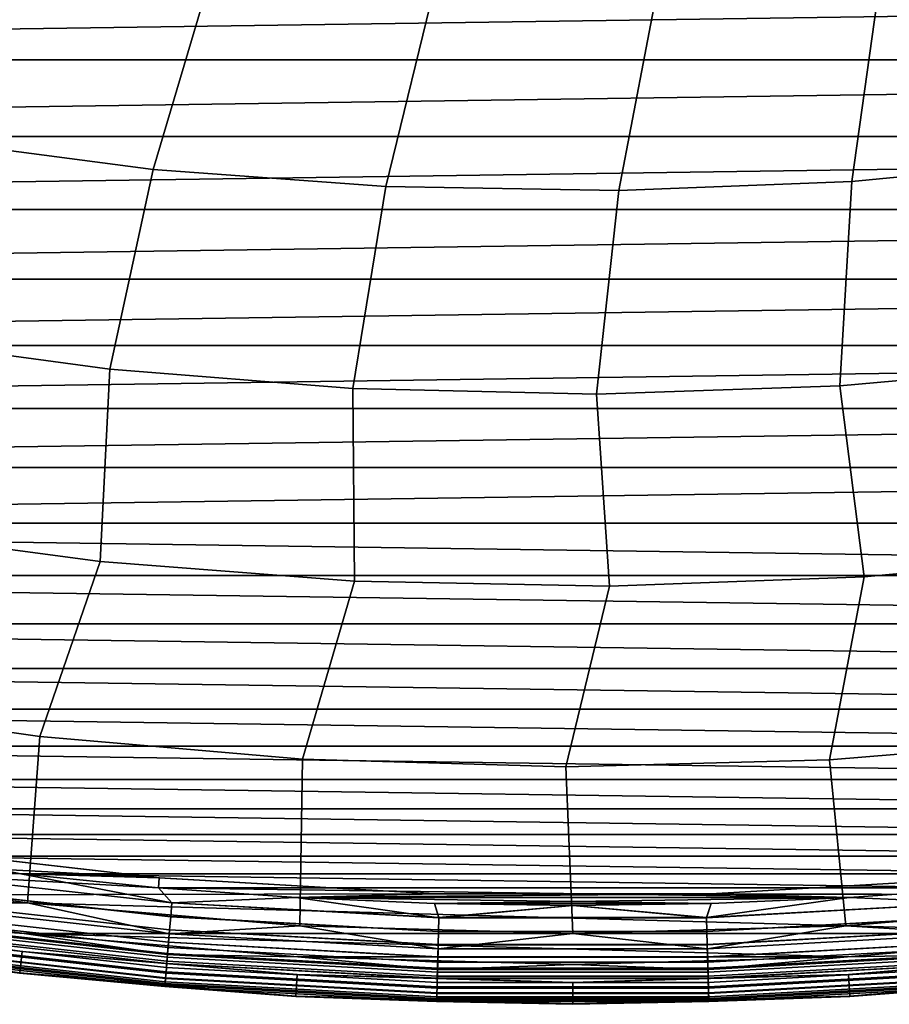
# Model space of a CAD drawing. Header units: metres. Extents: x -25 to 132, y -25 to 25.
# Tile 10 of 256: x -2.8 to 1.6, y -25 to -20.02. Entities that reach past the tile are written whole.
import ezdxf

# ---------------------------------------------------------------- set-up
doc = ezdxf.new("R2010")
doc.units = ezdxf.units.M
doc.layers.add('solid_12_061_071_XXX', color=7, linetype='CONTINUOUS')

msp = doc.modelspace()

# ---------------------------------------------------------------- linework, layer by layer
at = {"layer": 'solid_12_061_071_XXX'}
for points in [[(-1.809559, -19.720224, 119.16523), (-2.928024, -19.585413, 119.16523), (-3.292796, -20.623829, 118.134232), (-2.122937, -20.776861, 118.134232)], [(2.686452, -19.620008, 119.16523), (1.566411, -19.741026, 119.16523), (1.412257, -20.837234, 118.134232), (2.586658, -20.724237, 118.134232)], [(-0.685238, -19.791216, 119.16523), (-1.809559, -19.720224, 119.16523), (-2.122937, -20.776861, 118.134232), (-0.946304, -20.863588, 118.134232)], [(1.566411, -19.741026, 119.16523), (0.441301, -19.798157, 119.16523), (0.233349, -20.883736, 118.134232), (1.412257, -20.837234, 118.134232)], [(14.403154, -19.819159), (-13.831309, -20.222385), (-14.40326, -19.81908)], [(14.403154, -19.819159), (13.831201, -20.22246), (-13.831309, -20.222385)], [(0.441301, -19.798157, 119.16523), (-0.685238, -19.791216, 119.16523), (-0.946304, -20.863588, 118.134232), (0.233349, -20.883736, 118.134232)], [(13.831201, -20.22246), (-13.248053, -20.609198), (-13.831309, -20.222385)], [(13.831201, -20.22246), (13.247942, -20.609268), (-13.248053, -20.609198)], [(13.247942, -20.609268), (-12.654069, -20.979143), (-13.248053, -20.609198)], [(13.247942, -20.609268), (12.653956, -20.979212), (-12.654069, -20.979143)], [(-2.122937, -20.776861, 118.134232), (-3.292796, -20.623829, 118.134232), (-3.565521, -21.621382, 117.049759), (-2.343353, -21.787743, 117.049759)], [(2.586658, -20.724237, 118.134232), (1.412257, -20.837234, 118.134232), (1.352103, -21.871645, 117.049759), (2.580562, -21.760923, 117.049759)], [(-0.946304, -20.863588, 118.134232), (-2.122937, -20.776861, 118.134232), (-2.343353, -21.787743, 117.049759), (-1.113761, -21.885077, 117.049759)], [(0.233349, -20.883736, 118.134232), (-0.946304, -20.863588, 118.134232), (-1.113761, -21.885077, 117.049759), (0.11936, -21.913074, 117.049759)], [(1.412257, -20.837234, 118.134232), (0.233349, -20.883736, 118.134232), (0.11936, -21.913074, 117.049759), (1.352103, -21.871645, 117.049759)], [(12.653956, -20.979212), (-12.049645, -21.332043), (-12.654069, -20.979143)], [(12.653956, -20.979212), (12.049532, -21.332106), (-12.049645, -21.332043)], [(12.049532, -21.332106), (-11.435481, -21.667479), (-12.049645, -21.332043)], [(12.049532, -21.332106), (11.435365, -21.66754), (-11.435481, -21.667479)], [(-3.565521, -21.621382, 117.049759), (-3.670255, -22.589291, 115.914597), (-2.391308, -22.760239, 115.914597), (-2.343353, -21.787743, 117.049759)], [(11.435365, -21.66754), (-10.811983, -21.985245), (-11.435481, -21.667479)], [(11.435365, -21.66754), (10.811865, -21.985304), (-10.811983, -21.985245)], [(1.352103, -21.871645, 117.049759), (1.474774, -22.837948, 115.914597), (2.759558, -22.718531, 115.914597), (2.580562, -21.760923, 117.049759)], [(-2.343353, -21.787743, 117.049759), (-2.391308, -22.760239, 115.914597), (-1.104759, -22.858835, 115.914597), (-1.113761, -21.885077, 117.049759)], [(-1.113761, -21.885077, 117.049759), (-1.104759, -22.858835, 115.914597), (0.185302, -22.884766, 115.914597), (0.11936, -21.913074, 117.049759)], [(0.11936, -21.913074, 117.049759), (0.185302, -22.884766, 115.914597), (1.474774, -22.837948, 115.914597), (1.352103, -21.871645, 117.049759)], [(10.811865, -21.985304), (-10.179575, -22.28511), (-10.811983, -21.985245)], [(10.811865, -21.985304), (10.179456, -22.285166), (-10.179575, -22.28511)], [(10.179456, -22.285166), (-9.538981, -22.56674), (-10.179575, -22.28511)], [(10.179456, -22.285166), (9.53886, -22.566792), (-9.538981, -22.56674)], [(8.890386, -22.830048), (-8.890508, -22.83), (-9.538981, -22.56674)], [(9.53886, -22.566792), (8.890386, -22.830048), (-9.538981, -22.56674)], [(-2.391308, -22.760239, 115.914597), (-3.670255, -22.589291, 115.914597), (-4.016607, -23.457499, 114.731659), (-2.696231, -23.64567, 114.731659)], [(-1.104759, -22.858835, 115.914597), (-2.391308, -22.760239, 115.914597), (-2.696231, -23.64567, 114.731659), (-1.367387, -23.759579, 114.731659)], [(2.759558, -22.718531, 115.914597), (1.474774, -22.837948, 115.914597), (1.298997, -23.763416, 114.731659), (2.628163, -23.653332, 114.731659)], [(8.234691, -23.074656), (-8.234815, -23.074612), (-8.890508, -22.83)], [(8.890386, -22.830048), (8.234691, -23.074656), (-8.890508, -22.83)], [(0.185302, -22.884766, 115.914597), (-1.104759, -22.858835, 115.914597), (-1.367387, -23.759579, 114.731659), (-0.034249, -23.79887, 114.731659)], [(1.474774, -22.837948, 115.914597), (0.185302, -22.884766, 115.914597), (-0.034249, -23.79887, 114.731659), (1.298997, -23.763416, 114.731659)], [(7.572333, -23.300423), (-7.572458, -23.300383), (-8.234815, -23.074612)], [(8.234691, -23.074656), (7.572333, -23.300423), (-8.234815, -23.074612)], [(6.903671, -23.507217), (-6.903797, -23.507181), (-7.572458, -23.300383)], [(7.572333, -23.300423), (6.903671, -23.507217), (-7.572458, -23.300383)], [(-4.016607, -23.457499, 114.731659), (-4.127711, -24.293995, 113.5177), (-2.759045, -24.487219, 113.5177), (-2.696231, -23.64567, 114.731659)], [(6.229497, -23.694794), (-6.229625, -23.694759), (-6.903797, -23.507181)], [(6.903671, -23.507217), (6.229497, -23.694794), (-6.903797, -23.507181)], [(-2.696231, -23.64567, 114.731659), (-2.759045, -24.487219, 113.5177), (-1.381697, -24.603397, 113.5177), (-1.367387, -23.759579, 114.731659)], [(1.298997, -23.763416, 114.731659), (1.381697, -24.603397, 113.5177), (2.759047, -24.487219, 113.5177), (2.628163, -23.653332, 114.731659)], [(5.550199, -23.863052), (-5.550327, -23.863024), (-6.229625, -23.694759)], [(6.229497, -23.694794), (5.550199, -23.863052), (-6.229625, -23.694759)], [(-1.367387, -23.759579, 114.731659), (-1.381697, -24.603397, 113.5177), (-0.000001, -24.642164, 113.5177), (-0.034249, -23.79887, 114.731659)], [(-0.034249, -23.79887, 114.731659), (-0.000001, -24.642164, 113.5177), (1.381697, -24.603397, 113.5177), (1.298997, -23.763416, 114.731659)], [(4.866317, -24.011848), (-4.866446, -24.011822), (-5.550327, -23.863024)], [(5.550199, -23.863052), (4.866317, -24.011848), (-5.550327, -23.863024)], [(4.178578, -24.141031), (-4.178708, -24.141008), (-4.866446, -24.011822)], [(4.866317, -24.011848), (4.178578, -24.141031), (-4.866446, -24.011822)], [(3.487303, -24.25054), (-3.487434, -24.250521), (-4.178708, -24.141008)], [(4.178578, -24.141031), (3.487303, -24.25054), (-4.178708, -24.141008)], [(-2.092224, -24.360609, 100), (-0.698368, -24.440313, 100), (-4.154306, -24.447796, 100), (-5.518766, -24.176355, 100)], [(-3.479744, -24.201401, 100), (-2.092224, -24.360609, 100), (-5.518766, -24.176355, 100)], [(-3.374936, -24.338274, 99.494911), (-2.793397, -24.340231, 99.5), (-3.47967, -24.201414, 99.5), (-3.487434, -24.250521, 99.5)], [(-2.092224, -24.360609, 100), (-3.479744, -24.201401, 100), (-3.47967, -24.201414, 99.5), (-2.092322, -24.360598, 99.5)], [(-2.092322, -24.360598, 99.5), (-3.47967, -24.201414, 99.5), (-2.793397, -24.340231, 99.5)], [(2.793266, -24.340244), (-2.793397, -24.340231), (-3.487434, -24.250521)], [(-3.374849, -24.337645, 0.004998), (-3.487434, -24.250521), (-2.793397, -24.340231)], [(3.487303, -24.25054), (2.793266, -24.340244), (-3.487434, -24.250521)], [(-3.396518, -24.493914, 113.368919), (-2.759045, -24.487219, 113.5177), (-4.127711, -24.293995, 113.5177)], [(-3.38452, -24.407391, 99.479729), (-2.034832, -24.556774, 99.479729), (-2.02907, -24.487234, 99.494911), (-3.374936, -24.338274, 99.494911)], [(-2.034781, -24.556158, 0.020093), (-3.384435, -24.406778, 0.020093), (-3.374849, -24.337645, 0.004998), (-2.029017, -24.486601, 0.004998)], [(-3.374936, -24.338274, 99.494911), (-2.02907, -24.487234, 99.494911), (-2.793397, -24.340231, 99.5)], [(-3.374849, -24.337645, 0.004998), (-2.793397, -24.340231), (-2.097101, -24.410082)], [(-2.029017, -24.486601, 0.004998), (-3.374849, -24.337645, 0.004998), (-2.097101, -24.410082)], [(-2.092322, -24.360598, 99.5), (-2.793397, -24.340231, 99.5), (-2.097101, -24.410082, 99.5)], [(-2.02907, -24.487234, 99.494911), (-2.097101, -24.410082, 99.5), (-2.793397, -24.340231, 99.5)], [(2.096969, -24.410093), (-2.097101, -24.410082), (-2.793397, -24.340231)], [(2.793266, -24.340244), (2.096969, -24.410093), (-2.793397, -24.340231)], [(-2.040309, -24.622866, 0.044977), (-3.393629, -24.47308, 0.044977), (-3.384435, -24.406778, 0.020093), (-2.034781, -24.556158, 0.020093)], [(-2.092322, -24.360598, 99.5), (-2.097101, -24.410082, 99.5), (-1.398979, -24.460024, 99.5), (-0.698173, -24.440317, 99.5)], [(-0.698368, -24.440313, 100), (-2.092224, -24.360609, 100), (-2.092322, -24.360598, 99.5), (-0.698173, -24.440317, 99.5)], [(2.092322, -24.360598, 99.5), (0.698173, -24.440317, 99.5), (1.398847, -24.460032, 99.5), (2.096969, -24.410093, 99.5)], [(2.092224, -24.360609, 100), (0.698368, -24.440313, 100), (0.698173, -24.440317, 99.5), (2.092322, -24.360598, 99.5)], [(0.698368, -24.440313, 100), (2.092224, -24.360609, 100), (4.1543, -24.447798, 100)], [(-0.698368, -24.440313, 100), (4.1543, -24.447798, 100), (2.776825, -24.642286, 100), (-4.154306, -24.447796, 100)], [(2.776825, -24.642286, 100), (-2.776832, -24.642286, 100), (-4.154306, -24.447796, 100)], [(-3.410891, -24.597561, 100.003029), (-4.154306, -24.447796, 100), (-2.776832, -24.642286, 100)], [(-3.393709, -24.47366, 99.454758), (-2.040357, -24.623447, 99.454758), (-2.034832, -24.556774, 99.479729), (-3.38452, -24.407391, 99.479729)], [(-2.02907, -24.487234, 99.494911), (-1.398979, -24.460024, 99.5), (-2.097101, -24.410082, 99.5)], [(1.398847, -24.460032), (-1.398979, -24.460024), (-2.097101, -24.410082)], [(-2.029017, -24.486601, 0.004998), (-2.097101, -24.410082), (-1.398979, -24.460024)], [(2.096969, -24.410093), (1.398847, -24.460032), (-2.097101, -24.410082)], [(0.698173, -24.440317, 99.5), (-1.398979, -24.460024, 99.5), (-0.699849, -24.49, 99.5), (1.398847, -24.460032, 99.5)], [(0.698173, -24.440317, 99.5), (-0.698173, -24.440317, 99.5), (-1.398979, -24.460024, 99.5)], [(0.698368, -24.440313, 100), (-0.698368, -24.440313, 100), (-0.698173, -24.440317, 99.5), (0.698173, -24.440317, 99.5)], [(-0.698368, -24.440313, 100), (0.698368, -24.440313, 100), (4.1543, -24.447798, 100)], [(2.02907, -24.487234, 99.494911), (2.096969, -24.410093, 99.5), (1.398847, -24.460032, 99.5)], [(2.029017, -24.486601, 0.004998), (1.398847, -24.460032), (2.096969, -24.410093)], [(-3.40594, -24.561857, 113.211105), (-2.04771, -24.712187, 113.211105), (-2.042046, -24.643827, 113.368919), (-3.396518, -24.493914, 113.368919)], [(-3.402316, -24.535728, 99.420509), (-2.045532, -24.685896, 99.420509), (-2.040357, -24.623447, 99.454758), (-3.393709, -24.47366, 99.454758)], [(-2.045487, -24.685358, 0.079142), (-3.402242, -24.535192, 0.079142), (-3.393629, -24.47308, 0.044977), (-2.040309, -24.622866, 0.044977)], [(-3.396518, -24.493914, 113.368919), (-2.042046, -24.643827, 113.368919), (-2.759045, -24.487219, 113.5177)], [(-2.042046, -24.643827, 113.368919), (-1.381697, -24.603397, 113.5177), (-2.759045, -24.487219, 113.5177)], [(-2.034832, -24.556774, 99.479729), (-0.678965, -24.631578, 99.479729), (-0.677042, -24.561829, 99.494911), (-2.02907, -24.487234, 99.494911)], [(-0.678948, -24.630962, 0.020093), (-2.034781, -24.556158, 0.020093), (-2.029017, -24.486601, 0.004998), (-0.677025, -24.561192, 0.004998)], [(-2.02907, -24.487234, 99.494911), (-0.677042, -24.561829, 99.494911), (-1.398979, -24.460024, 99.5)], [(-0.677025, -24.561192, 0.004998), (-2.029017, -24.486601, 0.004998), (-1.398979, -24.460024), (-0.699849, -24.49)], [(-0.677042, -24.561829, 99.494911), (-0.699849, -24.49, 99.5), (-1.398979, -24.460024, 99.5)], [(0.699717, -24.490004), (-0.699849, -24.49), (-1.398979, -24.460024)], [(1.398847, -24.460032), (0.699717, -24.490004), (-1.398979, -24.460024)], [(-0.699849, -24.49, 99.5), (0.699718, -24.490004, 99.5), (1.398847, -24.460032, 99.5)], [(-0.699849, -24.49, 99.5), (-0.000066, -24.5, 99.5), (0.699718, -24.490004, 99.5)], [(-0.677042, -24.561829, 99.494911), (-0.000066, -24.5, 99.5), (-0.699849, -24.49, 99.5)], [(0.699717, -24.490004), (-0.000066, -24.5), (-0.699849, -24.49)], [(-0.677025, -24.561192, 0.004998), (-0.699849, -24.49), (-0.000066, -24.5)], [(-0.677042, -24.561829, 99.494911), (0.677042, -24.561829, 99.494911), (-0.000066, -24.5, 99.5)], [(0.677025, -24.561192, 0.004998), (-0.677025, -24.561192, 0.004998), (-0.000066, -24.5)], [(0.677042, -24.561829, 99.494911), (0.699718, -24.490004, 99.5), (-0.000066, -24.5, 99.5)], [(0.677025, -24.561192, 0.004998), (-0.000066, -24.5), (0.699717, -24.490004)], [(0.677025, -24.561192, 0.004998), (0.699717, -24.490004), (1.398847, -24.460032)], [(2.029017, -24.486601, 0.004998), (0.677025, -24.561192, 0.004998), (1.398847, -24.460032)], [(2.034781, -24.556158, 0.020093), (0.678948, -24.630962, 0.020093), (0.677025, -24.561192, 0.004998), (2.029017, -24.486601, 0.004998)], [(0.677042, -24.561829, 99.494911), (2.02907, -24.487234, 99.494911), (1.398847, -24.460032, 99.5), (0.699718, -24.490004, 99.5)], [(0.678965, -24.631578, 99.479729), (2.034832, -24.556774, 99.479729), (2.02907, -24.487234, 99.494911), (0.677042, -24.561829, 99.494911)], [(2.042046, -24.643827, 113.368919), (2.759047, -24.487219, 113.5177), (1.381697, -24.603397, 113.5177)], [(-4.187364, -24.645039, 100.201744), (-2.798917, -24.841055, 100.201744), (-2.786695, -24.732618, 112.706161), (-4.169077, -24.537458, 112.706161)], [(-3.417058, -24.64204, 112.877182), (-4.169077, -24.537458, 112.706161), (-2.786695, -24.732618, 112.706161)], [(-3.410166, -24.592331, 99.377686), (-2.050251, -24.742847, 99.377686), (-2.045532, -24.685896, 99.420509), (-3.402316, -24.535728, 99.420509)], [(-2.050211, -24.742363, 0.121892), (-3.410099, -24.59185, 0.121892), (-3.402242, -24.535192, 0.079142), (-2.045487, -24.685358, 0.079142)], [(-0.680792, -24.697872, 0.044977), (-2.040309, -24.622866, 0.044977), (-2.034781, -24.556158, 0.020093), (-0.678948, -24.630962, 0.020093)], [(2.040309, -24.622866, 0.044977), (0.680792, -24.697872, 0.044977), (0.678948, -24.630962, 0.020093), (2.034781, -24.556158, 0.020093)], [(-3.417097, -24.642317, 99.327164), (-2.054418, -24.793137, 99.327164), (-2.050251, -24.742847, 99.377686), (-3.410166, -24.592331, 99.377686)], [(-2.054383, -24.792717, 0.172354), (-3.417039, -24.641899, 0.172354), (-3.410099, -24.59185, 0.121892), (-2.050211, -24.742363, 0.121892)], [(-3.410891, -24.597561, 100.003029), (-2.050687, -24.748108, 100.003029), (-2.053486, -24.781885, 100.012123), (-3.415546, -24.631132, 100.012123)], [(-3.412817, -24.61145, 113.046471), (-2.051845, -24.762083, 113.046471), (-2.04771, -24.712187, 113.211105), (-3.40594, -24.561857, 113.211105)], [(-3.410891, -24.597561, 100.003029), (-2.776832, -24.642286, 100), (-2.050687, -24.748108, 100.003029)], [(-2.042046, -24.643827, 113.368919), (-0.681372, -24.718897, 113.368919), (-1.381697, -24.603397, 113.5177)], [(-2.040357, -24.623447, 99.454758), (-0.680808, -24.698456, 99.454758), (-0.678965, -24.631578, 99.479729), (-2.034832, -24.556774, 99.479729)], [(-0.681372, -24.718897, 113.368919), (-0.000001, -24.642164, 113.5177), (-1.381697, -24.603397, 113.5177)], [(-0.678965, -24.631578, 99.479729), (0.678965, -24.631578, 99.479729), (0.677042, -24.561829, 99.494911), (-0.677042, -24.561829, 99.494911)], [(0.678948, -24.630962, 0.020093), (-0.678948, -24.630962, 0.020093), (-0.677025, -24.561192, 0.004998), (0.677025, -24.561192, 0.004998)], [(0.681372, -24.718897, 113.368919), (1.381697, -24.603397, 113.5177), (-0.000001, -24.642164, 113.5177)], [(0.680808, -24.698456, 99.454758), (2.040357, -24.623447, 99.454758), (2.034832, -24.556774, 99.479729), (0.678965, -24.631578, 99.479729)], [(0.681372, -24.718897, 113.368919), (2.042046, -24.643827, 113.368919), (1.381697, -24.603397, 113.5177)], [(-3.433217, -24.758568, 100.166801), (-2.798917, -24.841055, 100.201744), (-4.187364, -24.645039, 100.201744)], [(-3.422969, -24.68466, 99.269958), (-2.057948, -24.835741, 99.269958), (-2.054418, -24.793137, 99.327164), (-3.417097, -24.642317, 99.327164)], [(-2.05792, -24.835394, 0.229499), (-3.422921, -24.684317, 0.229499), (-3.417039, -24.641899, 0.172354), (-2.054383, -24.792717, 0.172354)], [(-3.415546, -24.631132, 100.012123), (-2.053486, -24.781885, 100.012123), (-2.05611, -24.813557, 100.027), (-3.419911, -24.662611, 100.027)], [(-3.417058, -24.64204, 112.877182), (-2.054395, -24.79286, 112.877182), (-2.051845, -24.762083, 113.046471), (-3.412817, -24.61145, 113.046471)], [(-3.417058, -24.64204, 112.877182), (-2.786695, -24.732618, 112.706161), (-2.054395, -24.79286, 112.877182)], [(1.390639, -24.759222, 100), (-1.390646, -24.759222, 100), (-2.776832, -24.642286, 100)], [(-2.050687, -24.748108, 100.003029), (-2.776832, -24.642286, 100), (-1.390646, -24.759222, 100)], [(2.776825, -24.642286, 100), (1.390639, -24.759222, 100), (-2.776832, -24.642286, 100)], [(-2.04771, -24.712187, 113.211105), (-0.683262, -24.787466, 113.211105), (-0.681372, -24.718897, 113.368919), (-2.042046, -24.643827, 113.368919)], [(-2.045532, -24.685896, 99.420509), (-0.682535, -24.761095, 99.420509), (-0.680808, -24.698456, 99.454758), (-2.040357, -24.623447, 99.454758)], [(-0.68252, -24.760555, 0.079142), (-2.045487, -24.685358, 0.079142), (-2.040309, -24.622866, 0.044977), (-0.680792, -24.697872, 0.044977)], [(-0.681372, -24.718897, 113.368919), (0.681372, -24.718897, 113.368919), (-0.000001, -24.642164, 113.5177)], [(-0.680808, -24.698456, 99.454758), (0.680808, -24.698456, 99.454758), (0.678965, -24.631578, 99.479729), (-0.678965, -24.631578, 99.479729)], [(0.680792, -24.697872, 0.044977), (-0.680792, -24.697872, 0.044977), (-0.678948, -24.630962, 0.020093), (0.678948, -24.630962, 0.020093)], [(2.045487, -24.685358, 0.079142), (0.68252, -24.760555, 0.079142), (0.680792, -24.697872, 0.044977), (2.040309, -24.622866, 0.044977)], [(0.682535, -24.761095, 99.420509), (2.045532, -24.685896, 99.420509), (2.040357, -24.623447, 99.454758), (0.680808, -24.698456, 99.454758)], [(0.683262, -24.787466, 113.211105), (2.04771, -24.712187, 113.211105), (2.042046, -24.643827, 113.368919), (0.681372, -24.718897, 113.368919)], [(2.050687, -24.748108, 100.003029), (1.390639, -24.759222, 100), (2.776825, -24.642286, 100)], [(-3.427661, -24.718502, 99.207253), (-2.06077, -24.869789, 99.207253), (-2.057948, -24.835741, 99.269958), (-3.422969, -24.68466, 99.269958)], [(-2.060747, -24.869524, 0.292163), (-3.427625, -24.718237, 0.292163), (-3.422921, -24.684317, 0.229499), (-2.05792, -24.835394, 0.229499)], [(-3.423852, -24.691032, 100.047203), (-2.058479, -24.842152, 100.047203), (-2.060521, -24.866787, 100.072105), (-3.427247, -24.715517, 100.072105)], [(-3.419911, -24.662611, 100.027), (-2.05611, -24.813557, 100.027), (-2.058479, -24.842152, 100.047203), (-3.423852, -24.691032, 100.047203)], [(-2.050251, -24.742847, 99.377686), (-0.684109, -24.81822, 99.377686), (-0.682535, -24.761095, 99.420509), (-2.045532, -24.685896, 99.420509)], [(-0.684096, -24.817734, 0.121892), (-2.050211, -24.742363, 0.121892), (-2.045487, -24.685358, 0.079142), (-0.68252, -24.760555, 0.079142)], [(-0.682535, -24.761095, 99.420509), (0.682535, -24.761095, 99.420509), (0.680808, -24.698456, 99.454758), (-0.680808, -24.698456, 99.454758)], [(0.68252, -24.760555, 0.079142), (-0.68252, -24.760555, 0.079142), (-0.680792, -24.697872, 0.044977), (0.680792, -24.697872, 0.044977)], [(2.050211, -24.742363, 0.121892), (0.684096, -24.817734, 0.121892), (0.68252, -24.760555, 0.079142), (2.045487, -24.685358, 0.079142)], [(0.684109, -24.81822, 99.377686), (2.050251, -24.742847, 99.377686), (2.045532, -24.685896, 99.420509), (0.682535, -24.761095, 99.420509)], [(-3.432003, -24.749813, 100.132843), (-2.06338, -24.901291, 100.132843), (-2.06411, -24.910099, 100.166801), (-3.433217, -24.758568, 100.166801)], [(-3.433152, -24.758101, 99.070518), (-2.064071, -24.909632, 99.070518), (-2.062824, -24.894588, 99.14032), (-3.431079, -24.743149, 99.14032)], [(-2.064063, -24.90954, 0.428843), (-3.43314, -24.758011, 0.428843), (-3.431054, -24.742971, 0.359065), (-2.062809, -24.894407, 0.359065)], [(-3.429992, -24.735313, 100.100952), (-2.062171, -24.886703, 100.100952), (-2.06338, -24.901291, 100.132843), (-3.432003, -24.749813, 100.132843)], [(-3.431079, -24.743149, 99.14032), (-2.062824, -24.894588, 99.14032), (-2.06077, -24.869789, 99.207253), (-3.427661, -24.718502, 99.207253)], [(-2.062809, -24.894407, 0.359065), (-3.431054, -24.742971, 0.359065), (-3.427625, -24.718237, 0.292163), (-2.060747, -24.869524, 0.292163)], [(-3.427247, -24.715517, 100.072105), (-2.060521, -24.866787, 100.072105), (-2.062171, -24.886703, 100.100952), (-3.429992, -24.735313, 100.100952)], [(-2.798917, -24.841055, 100.201744), (-1.401664, -24.958912, 100.201744), (-1.395544, -24.84996, 112.706161), (-2.786695, -24.732618, 112.706161)], [(-2.054395, -24.79286, 112.877182), (-2.786695, -24.732618, 112.706161), (-1.395544, -24.84996, 112.706161)], [(-2.054418, -24.793137, 99.327164), (-0.6855, -24.868662, 99.327164), (-0.684109, -24.81822, 99.377686), (-2.050251, -24.742847, 99.377686)], [(-0.685488, -24.868242, 0.172354), (-2.054383, -24.792717, 0.172354), (-2.050211, -24.742363, 0.121892), (-0.684096, -24.817734, 0.121892)], [(-2.050687, -24.748108, 100.003029), (-0.684255, -24.823496, 100.003029), (-0.685189, -24.857376, 100.012123), (-2.053486, -24.781885, 100.012123)], [(-2.051845, -24.762083, 113.046471), (-0.684641, -24.837513, 113.046471), (-0.683262, -24.787466, 113.211105), (-2.04771, -24.712187, 113.211105)], [(-2.050687, -24.748108, 100.003029), (-1.390646, -24.759222, 100), (-0.684255, -24.823496, 100.003029)], [(-0.683262, -24.787466, 113.211105), (0.683262, -24.787466, 113.211105), (0.681372, -24.718897, 113.368919), (-0.681372, -24.718897, 113.368919)], [(0.684641, -24.837513, 113.046471), (2.051845, -24.762083, 113.046471), (2.04771, -24.712187, 113.211105), (0.683262, -24.787466, 113.211105)], [(2.054383, -24.792717, 0.172354), (0.685488, -24.868242, 0.172354), (0.684096, -24.817734, 0.121892), (2.050211, -24.742363, 0.121892)], [(0.6855, -24.868662, 99.327164), (2.054418, -24.793137, 99.327164), (2.050251, -24.742847, 99.377686), (0.684109, -24.81822, 99.377686)], [(0.684255, -24.823496, 100.003029), (1.390639, -24.759222, 100), (2.050687, -24.748108, 100.003029)], [(0.684255, -24.823496, 100.003029), (2.050687, -24.748108, 100.003029), (2.053486, -24.781885, 100.012123), (0.685189, -24.857376, 100.012123)], [(1.401663, -24.958912, 100.201744), (2.798917, -24.841055, 100.201744), (2.786696, -24.732618, 112.706161), (1.395543, -24.84996, 112.706161)], [(2.054395, -24.79286, 112.877182), (1.395543, -24.84996, 112.706161), (2.786696, -24.732618, 112.706161)], [(-3.433217, -24.758568, 100.166801), (-2.06411, -24.910099, 100.166801), (-2.798917, -24.841055, 100.201744)], [(-3.433152, -24.758101, 99.070518), (-2.799116, -24.842804, 99), (-2.064071, -24.909632, 99.070518)], [(-2.064063, -24.90954, 0.428843), (-2.799116, -24.842804, 0.5), (-3.43314, -24.758011, 0.428843)], [(-2.057948, -24.835741, 99.269958), (-0.686678, -24.911396, 99.269958), (-0.6855, -24.868662, 99.327164), (-2.054418, -24.793137, 99.327164)], [(-0.686668, -24.911049, 0.229499), (-2.05792, -24.835394, 0.229499), (-2.054383, -24.792717, 0.172354), (-0.685488, -24.868242, 0.172354)], [(-2.053486, -24.781885, 100.012123), (-0.685189, -24.857376, 100.012123), (-0.686065, -24.889145, 100.027), (-2.05611, -24.813557, 100.027)], [(-2.054395, -24.79286, 112.877182), (-0.685492, -24.868385, 112.877182), (-0.684641, -24.837513, 113.046471), (-2.051845, -24.762083, 113.046471)], [(-2.054395, -24.79286, 112.877182), (-1.395544, -24.84996, 112.706161), (-0.685492, -24.868385, 112.877182)], [(1.390639, -24.759222, 100), (-0.000003, -24.798244, 100), (-1.390646, -24.759222, 100)], [(-0.684255, -24.823496, 100.003029), (-1.390646, -24.759222, 100), (-0.000003, -24.798244, 100)], [(-0.684641, -24.837513, 113.046471), (0.684641, -24.837513, 113.046471), (0.683262, -24.787466, 113.211105), (-0.683262, -24.787466, 113.211105)], [(-0.684255, -24.823496, 100.003029), (-0.000003, -24.798244, 100), (0.684255, -24.823496, 100.003029)], [(-0.684109, -24.81822, 99.377686), (0.684109, -24.81822, 99.377686), (0.682535, -24.761095, 99.420509), (-0.682535, -24.761095, 99.420509)], [(0.684096, -24.817734, 0.121892), (-0.684096, -24.817734, 0.121892), (-0.68252, -24.760555, 0.079142), (0.68252, -24.760555, 0.079142)], [(0.684255, -24.823496, 100.003029), (-0.000003, -24.798244, 100), (1.390639, -24.759222, 100)], [(0.685492, -24.868385, 112.877182), (2.054395, -24.79286, 112.877182), (2.051845, -24.762083, 113.046471), (0.684641, -24.837513, 113.046471)], [(0.685189, -24.857376, 100.012123), (2.053486, -24.781885, 100.012123), (2.05611, -24.813557, 100.027), (0.686065, -24.889145, 100.027)], [(2.05792, -24.835394, 0.229499), (0.686668, -24.911049, 0.229499), (0.685488, -24.868242, 0.172354), (2.054383, -24.792717, 0.172354)], [(0.685492, -24.868385, 112.877182), (1.395543, -24.84996, 112.706161), (2.054395, -24.79286, 112.877182)], [(0.686678, -24.911396, 99.269958), (2.057948, -24.835741, 99.269958), (2.054418, -24.793137, 99.327164), (0.6855, -24.868662, 99.327164)], [(-1.401763, -24.96067, 99), (-2.799116, -24.842804, 99), (-2.799116, -24.842804, 0.5), (-1.401763, -24.96067, 0.5)], [(-2.064063, -24.90954, 0.428843), (-1.401763, -24.96067, 0.5), (-2.799116, -24.842804, 0.5)], [(-2.064071, -24.909632, 99.070518), (-2.799116, -24.842804, 99), (-1.401763, -24.96067, 99)], [(-2.06411, -24.910099, 100.166801), (-1.401664, -24.958912, 100.201744), (-2.798917, -24.841055, 100.201744)], [(-2.06077, -24.869789, 99.207253), (-0.687619, -24.945549, 99.207253), (-0.686678, -24.911396, 99.269958), (-2.057948, -24.835741, 99.269958)], [(-0.687612, -24.945282, 0.292163), (-2.060747, -24.869524, 0.292163), (-2.05792, -24.835394, 0.229499), (-0.686668, -24.911049, 0.229499)], [(-2.058479, -24.842152, 100.047203), (-0.686855, -24.917826, 100.047203), (-0.687536, -24.942535, 100.072105), (-2.060521, -24.866787, 100.072105)], [(-2.05611, -24.813557, 100.027), (-0.686065, -24.889145, 100.027), (-0.686855, -24.917826, 100.047203), (-2.058479, -24.842152, 100.047203)], [(-1.401664, -24.958912, 100.201744), (0, -24.99824, 100.201744), (-0.000001, -24.889114, 112.706161), (-1.395544, -24.84996, 112.706161)], [(-0.685492, -24.868385, 112.877182), (-1.395544, -24.84996, 112.706161), (-0.000001, -24.889114, 112.706161)], [(-0.6855, -24.868662, 99.327164), (0.6855, -24.868662, 99.327164), (0.684109, -24.81822, 99.377686), (-0.684109, -24.81822, 99.377686)], [(-0.685492, -24.868385, 112.877182), (0.685492, -24.868385, 112.877182), (0.684641, -24.837513, 113.046471), (-0.684641, -24.837513, 113.046471)], [(0.685488, -24.868242, 0.172354), (-0.685488, -24.868242, 0.172354), (-0.684096, -24.817734, 0.121892), (0.684096, -24.817734, 0.121892)], [(-0.684255, -24.823496, 100.003029), (0.684255, -24.823496, 100.003029), (0.685189, -24.857376, 100.012123), (-0.685189, -24.857376, 100.012123)], [(0, -24.99824, 100.201744), (1.401663, -24.958912, 100.201744), (1.395543, -24.84996, 112.706161), (-0.000001, -24.889114, 112.706161)], [(0.685492, -24.868385, 112.877182), (-0.000001, -24.889114, 112.706161), (1.395543, -24.84996, 112.706161)], [(0.686065, -24.889145, 100.027), (2.05611, -24.813557, 100.027), (2.058479, -24.842152, 100.047203), (0.686855, -24.917826, 100.047203)], [(2.060747, -24.869524, 0.292163), (0.687612, -24.945282, 0.292163), (0.686668, -24.911049, 0.229499), (2.05792, -24.835394, 0.229499)], [(0.687619, -24.945549, 99.207253), (2.06077, -24.869789, 99.207253), (2.057948, -24.835741, 99.269958), (0.686678, -24.911396, 99.269958)], [(0.686855, -24.917826, 100.047203), (2.058479, -24.842152, 100.047203), (2.060521, -24.866787, 100.072105), (0.687536, -24.942535, 100.072105)], [(2.06411, -24.910099, 100.166801), (2.798917, -24.841055, 100.201744), (1.401663, -24.958912, 100.201744)], [(2.799115, -24.842804, 99), (1.401763, -24.96067, 99), (1.401763, -24.96067, 0.5), (2.799115, -24.842804, 0.5)], [(2.064063, -24.90954, 0.428843), (2.799115, -24.842804, 0.5), (1.401763, -24.96067, 0.5)], [(2.064071, -24.909632, 99.070518), (1.401763, -24.96067, 99), (2.799115, -24.842804, 99)], [(-2.06338, -24.901291, 100.132843), (-0.68849, -24.977146, 100.132843), (-0.688734, -24.985981, 100.166801), (-2.06411, -24.910099, 100.166801)], [(-2.064071, -24.909632, 99.070518), (-0.688721, -24.985512, 99.070518), (-0.688305, -24.970423, 99.14032), (-2.062824, -24.894588, 99.14032)], [(-0.688718, -24.98542, 0.428843), (-2.064063, -24.90954, 0.428843), (-2.062809, -24.894407, 0.359065), (-0.6883, -24.970242, 0.359065)], [(-2.062171, -24.886703, 100.100952), (-0.688087, -24.962515, 100.100952), (-0.68849, -24.977146, 100.132843), (-2.06338, -24.901291, 100.132843)], [(-2.062824, -24.894588, 99.14032), (-0.688305, -24.970423, 99.14032), (-0.687619, -24.945549, 99.207253), (-2.06077, -24.869789, 99.207253)], [(-0.6883, -24.970242, 0.359065), (-2.062809, -24.894407, 0.359065), (-2.060747, -24.869524, 0.292163), (-0.687612, -24.945282, 0.292163)], [(-2.060521, -24.866787, 100.072105), (-0.687536, -24.942535, 100.072105), (-0.688087, -24.962515, 100.100952), (-2.062171, -24.886703, 100.100952)], [(-0.686065, -24.889145, 100.027), (0.686065, -24.889145, 100.027), (0.686855, -24.917826, 100.047203), (-0.686855, -24.917826, 100.047203)], [(-0.686678, -24.911396, 99.269958), (0.686678, -24.911396, 99.269958), (0.6855, -24.868662, 99.327164), (-0.6855, -24.868662, 99.327164)], [(0.686668, -24.911049, 0.229499), (-0.686668, -24.911049, 0.229499), (-0.685488, -24.868242, 0.172354), (0.685488, -24.868242, 0.172354)], [(-0.685189, -24.857376, 100.012123), (0.685189, -24.857376, 100.012123), (0.686065, -24.889145, 100.027), (-0.686065, -24.889145, 100.027)], [(-0.685492, -24.868385, 112.877182), (-0.000001, -24.889114, 112.706161), (0.685492, -24.868385, 112.877182)], [(0.687536, -24.942535, 100.072105), (2.060521, -24.866787, 100.072105), (2.062171, -24.886703, 100.100952), (0.688087, -24.962515, 100.100952)], [(2.062809, -24.894407, 0.359065), (0.6883, -24.970242, 0.359065), (0.687612, -24.945282, 0.292163), (2.060747, -24.869524, 0.292163)], [(0.688305, -24.970423, 99.14032), (2.062824, -24.894588, 99.14032), (2.06077, -24.869789, 99.207253), (0.687619, -24.945549, 99.207253)], [(0.688087, -24.962515, 100.100952), (2.062171, -24.886703, 100.100952), (2.06338, -24.901291, 100.132843), (0.68849, -24.977146, 100.132843)], [(2.064063, -24.90954, 0.428843), (0.688718, -24.98542, 0.428843), (0.6883, -24.970242, 0.359065), (2.062809, -24.894407, 0.359065)], [(0.688721, -24.985512, 99.070518), (2.064071, -24.909632, 99.070518), (2.062824, -24.894588, 99.14032), (0.688305, -24.970423, 99.14032)], [(0.68849, -24.977146, 100.132843), (2.06338, -24.901291, 100.132843), (2.06411, -24.910099, 100.166801), (0.688734, -24.985981, 100.166801)], [(-2.06411, -24.910099, 100.166801), (-0.688734, -24.985981, 100.166801), (-1.401664, -24.958912, 100.201744)], [(-2.064071, -24.909632, 99.070518), (-1.401763, -24.96067, 99), (-0.688721, -24.985512, 99.070518)], [(-0.688718, -24.98542, 0.428843), (-1.401763, -24.96067, 0.5), (-2.064063, -24.90954, 0.428843)], [(-0.688305, -24.970423, 99.14032), (0.688305, -24.970423, 99.14032), (0.687619, -24.945549, 99.207253), (-0.687619, -24.945549, 99.207253)], [(0.6883, -24.970242, 0.359065), (-0.6883, -24.970242, 0.359065), (-0.687612, -24.945282, 0.292163), (0.687612, -24.945282, 0.292163)], [(-0.687536, -24.942535, 100.072105), (0.687536, -24.942535, 100.072105), (0.688087, -24.962515, 100.100952), (-0.688087, -24.962515, 100.100952)], [(-0.687619, -24.945549, 99.207253), (0.687619, -24.945549, 99.207253), (0.686678, -24.911396, 99.269958), (-0.686678, -24.911396, 99.269958)], [(0.687612, -24.945282, 0.292163), (-0.687612, -24.945282, 0.292163), (-0.686668, -24.911049, 0.229499), (0.686668, -24.911049, 0.229499)], [(-0.686855, -24.917826, 100.047203), (0.686855, -24.917826, 100.047203), (0.687536, -24.942535, 100.072105), (-0.687536, -24.942535, 100.072105)], [(2.064063, -24.90954, 0.428843), (1.401763, -24.96067, 0.5), (0.688718, -24.98542, 0.428843)], [(0.688721, -24.985512, 99.070518), (1.401763, -24.96067, 99), (2.064071, -24.909632, 99.070518)], [(0.688734, -24.985981, 100.166801), (2.06411, -24.910099, 100.166801), (1.401663, -24.958912, 100.201744)], [(0, -25, 99), (-1.401763, -24.96067, 99), (-1.401763, -24.96067, 0.5), (0, -25, 0.5)], [(-0.688718, -24.98542, 0.428843), (0, -25, 0.5), (-1.401763, -24.96067, 0.5)], [(-0.688721, -24.985512, 99.070518), (-1.401763, -24.96067, 99), (0, -25, 99)], [(-0.688734, -24.985981, 100.166801), (0, -24.99824, 100.201744), (-1.401664, -24.958912, 100.201744)], [(-0.68849, -24.977146, 100.132843), (0.68849, -24.977146, 100.132843), (0.688734, -24.985981, 100.166801), (-0.688734, -24.985981, 100.166801)], [(-0.688734, -24.985981, 100.166801), (0.688734, -24.985981, 100.166801), (0, -24.99824, 100.201744)], [(-0.688721, -24.985512, 99.070518), (0.688721, -24.985512, 99.070518), (0.688305, -24.970423, 99.14032), (-0.688305, -24.970423, 99.14032)], [(-0.688721, -24.985512, 99.070518), (0, -25, 99), (0.688721, -24.985512, 99.070518)], [(0.688718, -24.98542, 0.428843), (-0.688718, -24.98542, 0.428843), (-0.6883, -24.970242, 0.359065), (0.6883, -24.970242, 0.359065)], [(0.688718, -24.98542, 0.428843), (0, -25, 0.5), (-0.688718, -24.98542, 0.428843)], [(-0.688087, -24.962515, 100.100952), (0.688087, -24.962515, 100.100952), (0.68849, -24.977146, 100.132843), (-0.68849, -24.977146, 100.132843)], [(0.688734, -24.985981, 100.166801), (1.401663, -24.958912, 100.201744), (0, -24.99824, 100.201744)], [(1.401763, -24.96067, 99), (0, -25, 99), (0, -25, 0.5), (1.401763, -24.96067, 0.5)], [(0.688718, -24.98542, 0.428843), (1.401763, -24.96067, 0.5), (0, -25, 0.5)], [(0.688721, -24.985512, 99.070518), (0, -25, 99), (1.401763, -24.96067, 99)]]:
    msp.add_3dface(points, dxfattribs=at)

doc.saveas('drawing.dxf')
